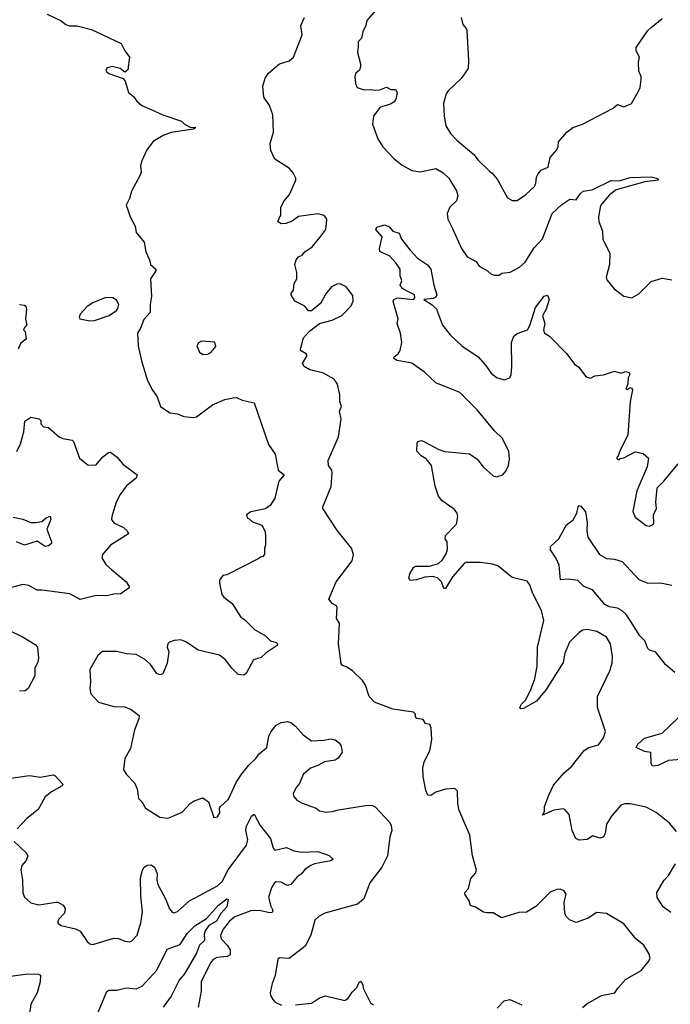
# Model space of a CAD drawing. Extents: x 2293139 to 2515392, y 824115 to 1006937.
# Tile 208 of 256: x 2333165 to 2337246, y 964994 to 971171. Entities that reach past the tile are written whole.
import ezdxf

# ---------------------------------------------------------------- set-up
doc = ezdxf.new("R2010")
doc.units = 0

msp = doc.modelspace()

# ---------------------------------------------------------------- linework, layer by layer
at = {"layer": '0CON10XD'}
for points in [[(2333336.7, 971205), (2333424.5, 971164.5), (2333455, 971140), (2333475, 971132.9), (2333525, 971132.5), (2333615, 971109.2), (2333801.2, 971021.2), (2333824, 970975), (2333853.8, 970935), (2333843.6, 970856.4), (2333825, 970842.5), (2333795.8, 970865.8), (2333745, 970877.8), (2333715, 970868.6), (2333705.8, 970855), (2333709.2, 970845), (2333725, 970833.1), (2333815, 970802.5), (2333827.5, 970785), (2333847.5, 970715), (2333879.5, 970689.5), (2333900.3, 970660.3), (2333932.1, 970632.1), (2333993.6, 970606.4), (2334064.1, 970574.1), (2334180, 970535), (2334200, 970515), (2334235, 970497.5), (2334270, 970495), (2334255, 970483.8), (2334115, 970464.2), (2334065, 970443.8), (2334002.3, 970407.7), (2333963.8, 970355), (2333931.2, 970285), (2333923.3, 970255), (2333926.7, 970215), (2333921.2, 970195), (2333866.7, 970095), (2333855, 970050), (2333833.6, 970006.4), (2333860.5, 969930.5), (2333888.8, 969875), (2333896.7, 969835), (2333946.7, 969775), (2333956.7, 969715), (2333980, 969665), (2333986.7, 969635), (2334020, 969605), (2334020, 969595), (2333986.7, 969545), (2333992.5, 969435), (2333983.3, 969385), (2333983.8, 969335), (2333945, 969290), (2333923.3, 969236.7), (2333903.3, 969205), (2333908.8, 969125), (2333929.3, 969030.7), (2333964.1, 968914.1), (2333993.9, 968853.9), (2334026.7, 968805), (2334048.8, 968745), (2334107.5, 968705), (2334155, 968699.2), (2334195, 968682.5), (2334255, 968675.8), (2334275, 968679.2), (2334375, 968754.2), (2334451.7, 968788.3), (2334505, 968798.8), (2334525, 968800), (2334560, 968785), (2334635, 968767.5), (2334726.7, 968505), (2334767.5, 968445), (2334786.7, 968345), (2334823.3, 968315), (2334790, 968275), (2334765, 968170), (2334736.4, 968123.6), (2334707, 968103), (2334615, 968082.5), (2334587.5, 968065), (2334593.6, 968043.6), (2334605, 968040), (2334625, 968020), (2334685, 968000), (2334702.5, 967965), (2334706.4, 967936.4), (2334707.5, 967875), (2334700, 967855), (2334700, 967815), (2334688.3, 967801.7), (2334675, 967800), (2334665, 967790), (2334465, 967687.5), (2334440, 967685), (2334417.5, 967655), (2334417.5, 967635), (2334433.3, 967565), (2334445, 967547.5), (2334497.7, 967507.7), (2334552.3, 967422.3), (2334577.5, 967405), (2334637.5, 967345), (2334707.5, 967305), (2334737.5, 967275), (2334774.1, 967264.1), (2334783.3, 967255), (2334780, 967245), (2334711.7, 967198.3), (2334680.7, 967169.3), (2334632.5, 967155), (2334585, 967070), (2334571.7, 967058.3), (2334535, 967062.5), (2334495, 967102.5), (2334455.7, 967155.7), (2334417.5, 967185), (2334285, 967216.2), (2334212.5, 967265), (2334175, 967281.2), (2334135, 967276.7), (2334105, 967266.7), (2334094.3, 967255.7), (2334091.2, 967235), (2334100.8, 967205), (2334090, 967135), (2334063.9, 967066.1), (2334045, 967061.2), (2334025, 967069.2), (2333986.1, 967126.1), (2333955, 967154.4), (2333895, 967187.5), (2333835, 967192), (2333775, 967207.5), (2333685, 967206.2), (2333655, 967182.5), (2333604.3, 967095), (2333610, 967015), (2333604.3, 966974.3), (2333611.7, 966941.7), (2333659.4, 966889.4), (2333755, 966861.4), (2333825, 966859.2), (2333864.2, 966844.2), (2333914, 966805), (2333912.2, 966785), (2333885.8, 966715), (2333860.3, 966599.7), (2333824, 966535), (2333816.2, 966465), (2333836, 966435), (2333885, 966383.8), (2333901.4, 966345), (2333910.8, 966285), (2333933, 966263), (2333953.8, 966225), (2334045, 966168), (2334095, 966162), (2334126.7, 966175), (2334185, 966200), (2334235, 966253.8), (2334260.3, 966269.7), (2334315, 966288.8), (2334350, 966265), (2334383.8, 966165), (2334405, 966170), (2334420, 966195), (2334418.8, 966225), (2334423.8, 966235), (2334475, 966280), (2334522.7, 966385), (2334559.3, 966440.7), (2334602.2, 966495), (2334647.1, 966535), (2334667.1, 966565), (2334715, 966604), (2334728.9, 966675), (2334741.9, 966705), (2334775, 966744.2), (2334805, 966761.4), (2334845, 966768.6), (2334865, 966762), (2334895, 966738), (2334943.6, 966683.6), (2334995, 966647.5), (2335075, 966650), (2335115, 966658.8), (2335145, 966653.3), (2335170, 966635), (2335182.3, 966612.3), (2335188.8, 966575), (2335162.7, 966537.3), (2335145, 966526.2), (2335077.5, 966515), (2335035, 966492.5), (2334990, 966475), (2334944, 966435), (2334920.3, 966379.7), (2334900, 966355), (2334880.8, 966315), (2334885, 966296.7), (2334903.3, 966275), (2334937.5, 966255), (2335023.9, 966223.9), (2335045, 966208), (2335085, 966200), (2335125, 966202.5), (2335165, 966214.3), (2335335, 966241.1), (2335375, 966242.9), (2335395, 966232), (2335486, 966135), (2335495.7, 966115), (2335499.2, 966085), (2335486, 966045), (2335472.9, 965925), (2335437.1, 965855), (2335361.1, 965755), (2335324.2, 965655), (2335285, 965621.4), (2335080, 965565), (2335043.5, 965546.5), (2335017.5, 965522.5), (2334992, 965428), (2334955, 965359.2), (2334855, 965280.8), (2334795, 965286.2), (2334785, 965277.5), (2334768, 965175), (2334748.8, 965125), (2334736.2, 965065), (2334738.3, 965048.3), (2334753.9, 965023.9), (2334767.5, 965007.5), (2334808.3, 964988.3)], [(2335243.8, 969375), (2335257.5, 969405), (2335255, 969440), (2335214, 969495), (2335175, 969514.3), (2335155, 969512.5), (2335120, 969495), (2335085, 969451.2), (2335055, 969393.3), (2334995, 969344), (2334977.5, 969345), (2334953.6, 969373.6), (2334890, 969405), (2334867.5, 969445), (2334867.5, 969455), (2334882.5, 969475), (2334886.2, 969515), (2334904, 969546), (2334904.2, 969585), (2334891.2, 969635), (2334900, 969665), (2334915, 969682.5), (2334936.4, 969693.6), (2334953.3, 969715), (2335000, 969745), (2335048, 969805), (2335085.7, 969855), (2335092, 969915), (2335088.3, 969928.3), (2335075, 969942), (2335035, 969952.5), (2334914.5, 969935.5), (2334875, 969907.5), (2334835, 969893.1), (2334805, 969890), (2334783.9, 969903.9), (2334803, 969947), (2334803.8, 969995), (2334824.4, 970035), (2334856.6, 970073.4), (2334897.5, 970165), (2334897.3, 970177.3), (2334880.3, 970210.3), (2334857.6, 970237.6), (2334766, 970295), (2334741.2, 970351.2), (2334736, 970395), (2334758, 970465), (2334754, 970575), (2334732.4, 970632.4), (2334696.2, 970685), (2334690, 970755), (2334705.6, 970805), (2334725, 970835.8), (2334795, 970894), (2334855, 970912.9), (2334883.6, 970936.4), (2334936.4, 971075), (2334929.6, 971135), (2334951.5, 971185)], [(2335395, 971226.7), (2335342, 971165), (2335335.7, 971135), (2335317.1, 971095), (2335310, 971055), (2335287.7, 971032.3), (2335287.3, 971002.7), (2335283.3, 970965), (2335303.3, 970895), (2335303.3, 970875), (2335296.7, 970855), (2335273.3, 970835), (2335266.7, 970815), (2335271.7, 970771.7), (2335282.5, 970745), (2335325, 970730), (2335365, 970733.3), (2335395, 970728), (2335425, 970730), (2335465, 970746.7), (2335493.6, 970733.6), (2335522.5, 970732.5), (2335533.8, 970713.8), (2335525, 970672.5), (2335513.8, 970655), (2335495, 970642.5), (2335425, 970620), (2335384.5, 970565.5), (2335379.2, 970515), (2335412.6, 970422.6), (2335443.6, 970373.6), (2335511.1, 970301.1), (2335565, 970258.9), (2335624.5, 970224.5), (2335677.3, 970217.3), (2335775, 970236.7), (2335821.2, 970211.2), (2335857, 970177), (2335905, 970096.7), (2335914.3, 970065), (2335905.7, 970035), (2335863.8, 969995), (2335845.8, 969955), (2335850.6, 969920.6), (2335880.8, 969860.8), (2335936.2, 969735), (2335972.3, 969682.3), (2336027.5, 969655), (2336047.5, 969625), (2336100, 969595), (2336122.5, 969575), (2336145, 969567.5), (2336171.7, 969568.3), (2336190, 969580), (2336242, 969588), (2336300.9, 969619.1), (2336335, 969650), (2336391.3, 969738.7), (2336445, 969795.8), (2336505.6, 969954.4), (2336565, 970012.5), (2336615, 970044), (2336655, 970040), (2336680.5, 970079.5), (2336698.8, 970095), (2336756.9, 970103.1), (2336875, 970161.4), (2336925, 970160.4), (2336995, 970180), (2337125, 970185.4), (2337168.8, 970175), (2337172, 970165), (2337086.3, 970153.7), (2336906, 970104), (2336865, 970071.8), (2336808.8, 970005), (2336796.5, 969935), (2336797.1, 969905), (2336820, 969845), (2336822.5, 969795), (2336867.1, 969705), (2336865.4, 969635), (2336844.3, 969555), (2336848.8, 969538.8), (2336893, 969483), (2336955, 969436), (2337005, 969426.7), (2337048.6, 969451.4), (2337125, 969528.1), (2337195, 969550), (2337255, 969539.2)], [(2335934, 971185), (2335945, 971140), (2335966.1, 971116.1), (2335968.8, 971105), (2335980.8, 970915), (2335977.5, 970865), (2335935, 970802), (2335852, 970725), (2335839.2, 970705), (2335824, 970645), (2335828, 970565), (2335838.8, 970505), (2335867.6, 970457.6), (2335908, 970415), (2336014.5, 970324.5), (2336040.2, 970290.2), (2336111.5, 970221.5), (2336129.1, 970209.1), (2336159.7, 970169.7), (2336225, 970053.8), (2336255, 970036), (2336285, 970036.2), (2336338.3, 970071.7), (2336393.8, 970125), (2336403.1, 970145), (2336406.6, 970183.4), (2336416.8, 970203.2), (2336435, 970226), (2336480, 970245), (2336493.3, 970306.7), (2336533.8, 970355), (2336542, 970375), (2336543.8, 970405), (2336596.2, 970465), (2336635, 970493.8), (2336695, 970516.2), (2336887.5, 970615), (2336915, 970638.8), (2336955, 970623.8), (2337003.3, 970645), (2337045, 970717.5), (2337056, 970745), (2337064.2, 970795), (2337063.8, 970815), (2337047.7, 970847.7), (2337046.2, 970905), (2337052, 970935), (2337031.2, 970975), (2337032.7, 970997.3), (2337105, 971102.5), (2337125, 971122.5), (2337195, 971177.5)], [(2335600, 969465), (2335566.2, 969485), (2335551.2, 969505), (2335561.2, 969535), (2335552.5, 969565), (2335551.1, 969605), (2335525, 969646.2), (2335487.7, 969687.7), (2335425, 969716.7), (2335422.5, 969735), (2335439.3, 969809.3), (2335400, 969855), (2335405, 969870), (2335455, 969883.3), (2335481.7, 969871.7), (2335505, 969844), (2335545, 969832.5), (2335560, 969795), (2335614.6, 969724.6), (2335660, 969675), (2335722.4, 969632.4), (2335743.5, 969605), (2335762.9, 969505), (2335781.4, 969445), (2335775, 969431.2), (2335758.3, 969421.7), (2335700, 969415), (2335751.8, 969381.8), (2335780.6, 969355), (2335817.5, 969255), (2335865, 969192.9), (2335938, 969125), (2336041.4, 969055), (2336086, 969004), (2336123.3, 968953.3), (2336155, 968926.4), (2336205, 968911.1), (2336239.2, 968925), (2336248.9, 968945), (2336252.6, 968992.6), (2336250.6, 969145), (2336264.4, 969185.6), (2336285, 969201.4), (2336350, 969225), (2336365, 969253.3), (2336401.2, 969365), (2336455, 969436), (2336475, 969443.3), (2336486, 969415), (2336468, 969355), (2336444, 969314), (2336459.2, 969265), (2336450, 969225), (2336456.7, 969205), (2336487.5, 969185), (2336596.2, 969075), (2336645, 969010), (2336671.7, 968991.7), (2336713.6, 968933.6), (2336725, 968927.5), (2336745, 968922.5), (2336773.6, 968936.4), (2336826.4, 968943.6), (2336895, 968966.7), (2336935, 968952.5), (2336967, 968963), (2336987.3, 968957.3), (2336992.5, 968945), (2336981.2, 968925), (2336978.8, 968885), (2336967.5, 968855), (2336975, 968851.2), (2336995, 968862.5), (2337005, 968860), (2337008.8, 968848.8), (2336994.1, 968775.9), (2336978.8, 968565), (2336933.3, 968475), (2336920, 968435), (2336910, 968425), (2336910, 968415), (2336925, 968410), (2336931.7, 968418.3), (2336955, 968422.5), (2337025, 968460), (2337075, 968450), (2337110, 968420), (2337101.2, 968365), (2337036, 968215), (2337010, 968085), (2337025, 968050), (2337095, 967996.7), (2337115, 967992.5), (2337137.5, 968005), (2337143.3, 968015), (2337140.8, 968065), (2337160, 968105), (2337154.2, 968145), (2337164, 968235), (2337206, 968275), (2337295.5, 968384.5)], [(2337285, 966078.8), (2337240.9, 966130.9), (2337156.3, 966196.3), (2337095, 966230.6), (2336995, 966250.6), (2336958.3, 966251.7), (2336935, 966243.8), (2336876.2, 966175), (2336846.1, 966123.9), (2336836.7, 966065), (2336825, 966042.5), (2336805, 966036.7), (2336759.3, 966050.7), (2336725, 966027.5), (2336675, 966024), (2336654.3, 966035), (2336630.8, 966085), (2336610.8, 966185), (2336585, 966216.2), (2336575, 966221.2), (2336515, 966211.4), (2336445, 966180), (2336456.1, 966203.9), (2336457.8, 966235), (2336483.6, 966305), (2336512.4, 966367.6), (2336581.1, 966445), (2336625.6, 966485), (2336705, 966587.1), (2336734.1, 966604.1), (2336795, 966622.5), (2336827.5, 966665), (2336840, 966705), (2336789.2, 966855), (2336790, 966925), (2336865.7, 967085), (2336881.4, 967135), (2336884.3, 967175), (2336870.6, 967255), (2336845, 967298), (2336785, 967333.1), (2336725, 967345.7), (2336698.3, 967341.7), (2336673.4, 967326.6), (2336614.3, 967265), (2336585, 967197.5), (2336575, 967137.5), (2336468.3, 966968.3), (2336406.7, 966895), (2336325, 966850), (2336308.3, 966848.3), (2336302.5, 966855), (2336312.7, 966877.3), (2336337.1, 966902.9), (2336368.3, 966961.7), (2336396.2, 967035), (2336411.2, 967115), (2336414, 967235), (2336452, 967402), (2336437.1, 967465), (2336382.5, 967575), (2336364.5, 967624.5), (2336347.7, 967647.7), (2336255, 967672), (2336165, 967743.8), (2336130, 967755), (2336055, 967765.8), (2335965, 967766), (2335955, 967761.2), (2335879.2, 967675), (2335835, 967603.3), (2335825, 967602.5), (2335810.8, 967645), (2335785, 967669.2), (2335755, 967677.8), (2335706.7, 967673.3), (2335655, 967657.5), (2335615, 967653.3), (2335606.4, 967666.4), (2335612.5, 967695), (2335635, 967734), (2335647.4, 967742.6), (2335735, 967742.2), (2335791.7, 967758.3), (2335815, 967779.2), (2335838.2, 967815), (2335847.6, 967847.6), (2335845.8, 967895), (2335833.8, 967915), (2335836.2, 967935), (2335905, 968006.7), (2335914.2, 968055), (2335909.2, 968075), (2335889.8, 968099.8), (2335815, 968152.9), (2335792.6, 968182.6), (2335771.5, 968245), (2335748.8, 968375), (2335715.7, 968415.7), (2335683.3, 968435), (2335656.7, 968465), (2335657.5, 968515), (2335662.5, 968525), (2335685, 968530), (2335700, 968525), (2335795, 968474.2), (2335831.3, 968461.3), (2335987.1, 968447.1), (2336035, 968413.3), (2336074.3, 968364.3), (2336135, 968308.8), (2336155, 968302.9), (2336195, 968316.2), (2336215, 968338.8), (2336231.1, 968375), (2336237, 968417), (2336233, 968463), (2336194.3, 968544.3), (2336142.6, 968592.6), (2336033.6, 968723.6), (2335925, 968831.8), (2335775, 968892.2), (2335705, 968958.9), (2335625.4, 969015.4), (2335532.1, 969032.1), (2335512, 969045), (2335513.8, 969055), (2335538.8, 969075), (2335552, 969095), (2335562, 969145), (2335554, 969205), (2335533.8, 969265), (2335538.8, 969295), (2335507, 969403), (2335512.5, 969415), (2335534.2, 969425.8), (2335635, 969416), (2335644, 969425), (2335640.8, 969445), (2335600, 969465)], [(2333605, 969281.2), (2333635, 969284), (2333727.5, 969315), (2333773, 969347), (2333781.7, 969358.3), (2333787.5, 969385), (2333771.7, 969411.7), (2333750, 969425), (2333705, 969427.1), (2333625, 969395.6), (2333589.3, 969370.7), (2333545, 969323.3), (2333538, 969305), (2333542, 969295), (2333605, 969281.2)], [(2333165, 969383.3), (2333195, 969380), (2333203.6, 969373.6), (2333208.8, 969355), (2333202.5, 969295), (2333210, 969255), (2333195, 969240), (2333190, 969225), (2333200, 969215), (2333206.4, 969166.4), (2333170.7, 969139.3), (2333156.2, 969105)], [(2336695.9, 964974.1), (2336723, 964997), (2336815, 965050), (2336897.5, 965065), (2336916, 965095), (2336965, 965149.2), (2337063.6, 965206.4), (2337111.2, 965265), (2337120, 965285), (2337111.7, 965311.7), (2337080.8, 965365), (2337030, 965405), (2336955, 965499.2), (2336845, 965562.9), (2336785, 965570.8), (2336731.2, 965535), (2336655, 965507.5), (2336613.6, 965523.6), (2336593.7, 965543.7), (2336584.4, 965565), (2336580, 965635), (2336593.8, 965685), (2336580, 965705), (2336555.6, 965715.6), (2336535, 965714.3), (2336492, 965698), (2336402.4, 965607.6), (2336345, 965572.5), (2336295, 965570.8), (2336187, 965537), (2336135, 965567.8), (2336095, 965566.7), (2336075, 965572.5), (2336025, 965603.3), (2335993.6, 965613.6), (2335983.8, 965643.8), (2335957.5, 965685), (2335957.5, 965695), (2335979.5, 965720.5), (2335995, 965783.3), (2336025, 965816.7), (2336030, 965835), (2336006.4, 965925), (2335987.7, 966055), (2335920.6, 966215), (2335912.9, 966255), (2335911.2, 966331.2), (2335895, 966347.5), (2335835, 966343.8), (2335775, 966323.8), (2335745, 966303.8), (2335725, 966306.7), (2335712.5, 966335), (2335696.1, 966423.9), (2335694.3, 966475), (2335702, 966515), (2335737, 966583), (2335750.8, 966655), (2335746.2, 966726.2), (2335738.3, 966748.3), (2335710, 966755), (2335695, 966780), (2335657, 966787), (2335648.3, 966798.3), (2335647.5, 966815), (2335636, 966826), (2335505, 966845.7), (2335390.3, 966890.3), (2335358, 966925), (2335334, 966995), (2335315.9, 967025.9), (2335255, 967083.8), (2335215, 967110), (2335189.3, 967119.3), (2335181.2, 967131.2), (2335164.3, 967255), (2335172, 967385), (2335153.3, 967415), (2335156.7, 967485), (2335153, 967493), (2335125, 967507.5), (2335103.3, 967535), (2335150, 967645), (2335250, 967775), (2335258.8, 967815), (2335245.8, 967855.8), (2335159.2, 967965), (2335066.7, 968105), (2335066.2, 968115), (2335118.1, 968241.9), (2335125.6, 968325.6), (2335122.5, 968345), (2335102.5, 968375), (2335100.8, 968405), (2335165.6, 968554.4), (2335180.6, 968665), (2335172, 968715), (2335184, 968745), (2335174, 968775), (2335174, 968815), (2335158, 968885), (2335136.7, 968915), (2335067.5, 968955), (2334985, 968974.3), (2334950, 968995), (2334940, 969015), (2334968.8, 969065), (2334962.5, 969075), (2334926.7, 969095), (2334926.2, 969105), (2334946, 969175), (2334982.1, 969217.9), (2335045, 969265.8), (2335125, 969285.8), (2335185, 969316), (2335243.8, 969375)], [(2334315, 969071.2), (2334345, 969073.3), (2334365, 969082.5), (2334395, 969120), (2334388.3, 969148.3), (2334306.4, 969153.6), (2334286.1, 969143.9), (2334276.7, 969125), (2334293.3, 969085), (2334315, 969071.2)], [(2333147.4, 968462.6), (2333169.5, 968510.5), (2333191.2, 968585), (2333197.5, 968652.5), (2333235, 968677.5), (2333287, 968667), (2333297, 968657), (2333297.5, 968635), (2333315, 968617.5), (2333345, 968613.3), (2333415, 968552.5), (2333435, 968543.3), (2333495, 968532.5), (2333502.5, 968525), (2333540.6, 968420.6), (2333595, 968376), (2333645, 968378.8), (2333685, 968426.7), (2333722.5, 968455), (2333735, 968458), (2333775.9, 968425.9), (2333811.9, 968381.9), (2333901.2, 968315), (2333895.8, 968295), (2333835, 968245.7), (2333795, 968192), (2333771.4, 968145), (2333742.9, 968055), (2333742, 968035), (2333756, 968015), (2333816, 967985), (2333838.8, 967965), (2333848.8, 967945), (2333735, 967874.4), (2333684.2, 967815), (2333680.8, 967795), (2333705, 967753.8), (2333741.3, 967721.3), (2333834, 967645), (2333852.5, 967615), (2333850, 967605), (2333795, 967566.7), (2333765, 967570), (2333712.5, 967557.5), (2333645, 967558.9), (2333545, 967534.4), (2333479.1, 967569.1), (2333305, 967592.9), (2333275, 967591.9), (2333222.1, 967622.1), (2333185, 967628.6), (2333075, 967599.2)], [(2337275, 967075.6), (2337215, 967126.2), (2337155, 967203.3), (2337115, 967216), (2337106, 967225), (2337086.9, 967275), (2337055, 967306.5), (2336998.8, 967395), (2336968.7, 967438.7), (2336945, 967461.5), (2336915, 967478.5), (2336865, 967488.2), (2336835, 967501.3), (2336757.3, 967595), (2336704.3, 967614.3), (2336665, 967652.1), (2336605, 967661.4), (2336557.5, 967657.5), (2336548.2, 967748.2), (2336530, 967790), (2336494.6, 967845), (2336493.8, 967865), (2336545.9, 967914.1), (2336595, 968002.9), (2336637.4, 968032.6), (2336660, 968075), (2336667.5, 968115), (2336675, 968122.5), (2336685, 968120), (2336715, 968082.5), (2336725.6, 968015.6), (2336723.1, 967965), (2336729.2, 967925), (2336801.2, 967815), (2336845, 967790.6), (2336895, 967786.7), (2336945, 967771.1), (2337049.6, 967659.6), (2337105, 967635.7), (2337185, 967637.5), (2337255, 967623.3)], [(2333125, 968049.4), (2333185, 968037.1), (2333235, 968017.1), (2333265, 968015.5), (2333305, 968022.2), (2333330.8, 968045), (2333355.6, 968055.6), (2333360, 968035), (2333335.6, 967975), (2333365.8, 967895), (2333364.2, 967885), (2333345, 967869.4), (2333325, 967866), (2333275, 967898.6), (2333195, 967874.5), (2333145.3, 967895.3)], [(2333085, 967347.5), (2333186.3, 967296.3), (2333262.1, 967252.1), (2333278, 967235), (2333283.8, 967165), (2333278, 967135), (2333260.8, 967105), (2333260.6, 967055), (2333217.5, 966975), (2333200.5, 966959.5), (2333165, 966957.5)], [(2337315, 966528.8), (2337235, 966523.8), (2337167.3, 966492.7), (2337135, 966488.8), (2337126.2, 966505), (2337123, 966573), (2337085, 966580.8), (2337032.5, 966605), (2337042.5, 966625), (2337085, 966662.7), (2337195, 966695.5), (2337297.4, 966792.6)], [(2333082.1, 966407.9), (2333225, 966430), (2333295, 966419.5), (2333375, 966433.8), (2333387.7, 966427.7), (2333436.2, 966375), (2333432.5, 966365), (2333365, 966326.9), (2333325.8, 966295), (2333281.2, 966215), (2333210.7, 966159.3), (2333148.8, 966095)], [(2333130, 966015), (2333206.7, 965945), (2333216.7, 965925), (2333206.2, 965895), (2333178.8, 965865), (2333172.5, 965835), (2333182.3, 965772.3), (2333184.1, 965694.1), (2333196.2, 965665), (2333235, 965630), (2333285, 965617.5), (2333395, 965633.8), (2333405, 965633.8), (2333437.5, 965615), (2333451.2, 965595), (2333446.2, 965565), (2333411.2, 965528.8), (2333403.8, 965515), (2333405, 965502.5), (2333425, 965488.8), (2333515, 965466.9), (2333545, 965452), (2333587.9, 965387.9), (2333605, 965373.8), (2333625, 965369.2), (2333755, 965409.2), (2333785, 965407.5), (2333825, 965390), (2333855, 965385.7), (2333868, 965392), (2333901.4, 965428.6), (2333924.7, 965505), (2333935.9, 965575), (2333924.6, 965674.6), (2333922.2, 965787.8), (2333935, 965836.2), (2333946, 965855), (2333965, 965867.5), (2333987.9, 965867.9), (2334011.2, 965855), (2334026.7, 965815), (2334025.5, 965775), (2334032.1, 965745), (2334080.4, 965655), (2334105, 965592), (2334122.4, 965572.4), (2334135, 965568.6), (2334155, 965576.9), (2334233.3, 965645), (2334265, 965661.2), (2334405, 965736.5), (2334435.5, 965765), (2334472.9, 965837.1), (2334588.1, 965991.9), (2334596.8, 966025), (2334583.6, 966085), (2334588.9, 966111.1), (2334618.8, 966175), (2334635, 966186.7), (2334674, 966115), (2334738.9, 966035), (2334755, 965972.5), (2334765, 965961.2), (2334838.6, 965978.6), (2334885, 965957.5), (2334935, 965948.6), (2335035, 965952.2), (2335107.4, 965927.4), (2335130.8, 965905), (2335117, 965893), (2335015, 965874.7), (2334991.9, 965865), (2334955, 965841.1), (2334930.5, 965809.5), (2334905.8, 965794.2), (2334865.4, 965744.6), (2334845, 965740), (2334832, 965745)], [(2337250.2, 965570.2), (2337201.2, 965605), (2337163, 965663), (2337162.5, 965695), (2337206.8, 965773.2), (2337235, 965801.2), (2337279.2, 965875)], [(2334832, 965745), (2334805, 965759.2), (2334775, 965761.8), (2334762.9, 965755), (2334744.3, 965725), (2334726.5, 965665), (2334740.4, 965610.4), (2334753.8, 965585), (2334749.2, 965570.8), (2334735, 965568), (2334667.4, 965582.6), (2334615, 965579.6), (2334515, 965543.5), (2334481.2, 965515), (2334442, 965465), (2334423.8, 965425), (2334430, 965405), (2334467.3, 965365), (2334485.5, 965335), (2334485.7, 965305), (2334466.5, 965293.5), (2334402.6, 965287.4), (2334378.6, 965275), (2334361.9, 965255), (2334304.5, 965135), (2334304.5, 965075.5), (2334284, 964975)], [(2333653.6, 964935), (2333711.2, 965075), (2333725, 965082.5), (2333775, 965082), (2333832.4, 965097.6), (2333895, 965090.4), (2333933, 965107), (2334025, 965207.3), (2334090.4, 965339.6), (2334171.2, 965368.8), (2334215, 965438.9), (2334264.8, 965485.2), (2334337.3, 965532.7), (2334412, 965615), (2334465, 965656.2), (2334473.6, 965653.6), (2334465.3, 965605), (2334427.2, 965562.8), (2334399.8, 965515), (2334352.6, 965487.4), (2334328.3, 965455), (2334321.6, 965435), (2334325.2, 965394.8), (2334293.5, 965365), (2334274.7, 965315), (2334200, 965185), (2334165.6, 965145), (2334114.5, 965045.5), (2334064.3, 964975.7)], [(2333075.7, 965165.7), (2333215.5, 965185.5), (2333283.9, 965183.9), (2333295, 965176.7), (2333294.2, 965135), (2333275.8, 965065), (2333234.6, 964995), (2333205.9, 964775.9)], [(2334895, 964991.2), (2334995, 965000), (2335045.8, 965034.2), (2335083, 965047), (2335205, 965018.1), (2335225, 965033.1), (2335250, 965070), (2335280.6, 965099.4), (2335295, 965132.5), (2335305, 965140), (2335318, 965115), (2335318.8, 965095), (2335365, 965003.8), (2335385, 964990)], [(2336160.2, 964969.8), (2336204.5, 965015.5), (2336240, 965025), (2336315, 964991.4)]]:
    msp.add_lwpolyline(points, dxfattribs=at)

doc.saveas('drawing.dxf')
